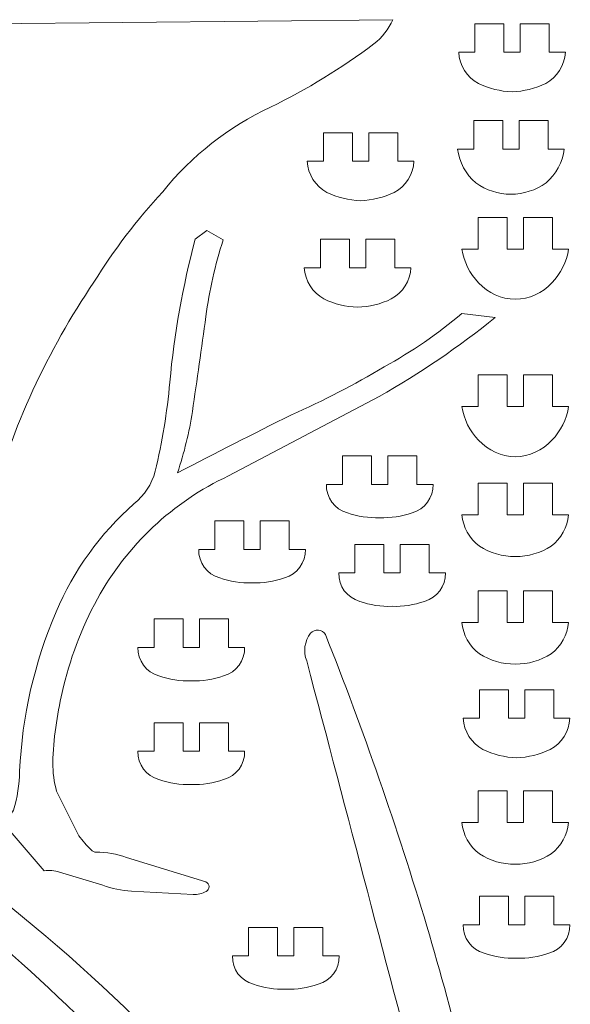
# Model space of a CAD drawing. Header units: millimetres. Extents: x -108 to 108, y -41 to 41.
# Tile 3 of 21: x -83 to -58, y -4 to 41. Entities that reach past the tile are written whole.
import ezdxf

# ---------------------------------------------------------------- set-up
doc = ezdxf.new("R2010")
doc.units = ezdxf.units.MM
doc.header["$MEASUREMENT"] = 0
doc.layers.add('Layer 1', color=7, linetype='Continuous')

msp = doc.modelspace()

# ---------------------------------------------------------------- linework, layer by layer
at = {"layer": 'Layer 1', "color": 20, "lineweight": 9}
for points, knots in [([(-103.3364, 39.764), (-102.9357, 39.9615), (-102.583, 40.244), (-102.3027, 40.592), (-102.3027, 40.592), (-102.3027, 40.592), (-85.244, 40.7612), (-85.244, 40.7612), (-85.244, 40.7612), (-85.244, 40.7612), (-85.2211, 38.4534), (-85.2211, 38.4534), (-85.2211, 38.4534), (-85.2211, 38.4534), (-84.4804, 38.4607), (-84.4804, 38.4607), (-84.4804, 38.4607), (-84.4804, 38.4607), (-84.5033, 40.7685), (-84.5033, 40.7685), (-84.5033, 40.7685), (-84.5033, 40.7685), (-66.1559, 40.9505), (-66.1559, 40.9505), (-66.1559, 40.9505), (-66.3468, 40.5203), (-66.6406, 40.1435), (-67.0111, 39.8534), (-67.0111, 39.8534), (-68.4783, 38.7574), (-70.0442, 37.7998), (-71.6883, 36.9931), (-71.6883, 36.9931), (-73.5898, 36.1065), (-75.2606, 34.794), (-76.572, 33.1563), (-76.572, 33.1563), (-77.7386, 31.8991), (-78.7806, 30.5322), (-79.684, 29.0743), (-79.684, 29.0743), (-81.7929, 25.9614), (-83.3753, 22.5241), (-84.3686, 18.8977), (-84.3686, 18.8977), (-84.5605, 18.0824), (-84.6629, 17.2488), (-84.674, 16.4113), (-84.674, 16.4113), (-87.0113, 15.543), (-89.2313, 14.3882), (-91.2841, 12.973), (-91.2841, 12.973), (-91.2841, 12.973), (-91.3858, 14.896), (-91.3858, 14.896), (-91.3858, 14.896), (-91.3858, 14.896), (-92.1256, 14.8569), (-92.1256, 14.8569), (-92.1256, 14.8569), (-92.1256, 14.8569), (-91.9991, 12.4646), (-91.9991, 12.4646), (-91.9991, 12.4646), (-93.4796, 11.379), (-94.8577, 10.1606), (-96.1164, 8.8241), (-96.1164, 8.8241), (-96.0266, 10.8335), (-95.8558, 12.8386), (-95.6047, 14.8343), (-95.6047, 14.8343), (-95.2434, 16.9829), (-94.7797, 19.1134), (-94.2154, 21.2178), (-94.2154, 21.2178), (-93.66, 23.4362), (-93.4742, 25.7302), (-93.6656, 28.009), (-93.6656, 28.009), (-94.2738, 32.1713), (-96.6815, 35.8521), (-100.2529, 38.0746), (-100.2529, 38.0746), (-101.1873, 38.4854), (-102.2351, 38.5575), (-103.2169, 38.2783), (-103.2169, 38.2783), (-103.5494, 37.8609), (-103.9608, 37.5129), (-104.4274, 37.2541), (-104.4274, 37.2541), (-104.4274, 37.2541), (-107.4668, 35.3307), (-107.4668, 35.3307), (-107.4668, 35.3307), (-107.5959, 35.2397), (-107.7724, 35.2589), (-107.8788, 35.3755), (-107.8788, 35.3755), (-107.9852, 35.4922), (-107.9667, 35.6926), (-107.8642, 35.8127), (-107.8642, 35.8127), (-107.8642, 35.8127), (-105.9786, 37.8119), (-105.9786, 37.8119), (-105.9786, 37.8119), (-105.2214, 38.6148), (-104.3263, 39.276), (-103.3364, 39.764)], [0, 0, 0, 0, 0.0344828, 0.0344828, 0.0344828, 0.0344828, 0.0689655, 0.0689655, 0.0689655, 0.0689655, 0.1034483, 0.1034483, 0.1034483, 0.1034483, 0.137931, 0.137931, 0.137931, 0.137931, 0.1724138, 0.1724138, 0.1724138, 0.1724138, 0.2068966, 0.2068966, 0.2068966, 0.2068966, 0.2413793, 0.2413793, 0.2413793, 0.2413793, 0.2758621, 0.2758621, 0.2758621, 0.2758621, 0.3103448, 0.3103448, 0.3103448, 0.3103448, 0.3448276, 0.3448276, 0.3448276, 0.3448276, 0.3793103, 0.3793103, 0.3793103, 0.3793103, 0.4137931, 0.4137931, 0.4137931, 0.4137931, 0.4482759, 0.4482759, 0.4482759, 0.4482759, 0.4827586, 0.4827586, 0.4827586, 0.4827586, 0.5172414, 0.5172414, 0.5172414, 0.5172414, 0.5517241, 0.5517241, 0.5517241, 0.5517241, 0.5862069, 0.5862069, 0.5862069, 0.5862069, 0.6206897, 0.6206897, 0.6206897, 0.6206897, 0.6551724, 0.6551724, 0.6551724, 0.6551724, 0.6896552, 0.6896552, 0.6896552, 0.6896552, 0.7241379, 0.7241379, 0.7241379, 0.7241379, 0.7586207, 0.7586207, 0.7586207, 0.7586207, 0.7931034, 0.7931034, 0.7931034, 0.7931034, 0.8275862, 0.8275862, 0.8275862, 0.8275862, 0.862069, 0.862069, 0.862069, 0.862069, 0.8965517, 0.8965517, 0.8965517, 0.8965517, 0.9310345, 0.9310345, 0.9310345, 0.9310345, 1, 1, 1, 1]), ([(-60.762, 37.6885), (-61.2913, 37.7051), (-61.8113, 37.8337), (-62.2873, 38.0657), (-62.2873, 38.0657), (-62.8093, 38.3475), (-63.1461, 38.8823), (-63.1754, 39.4748), (-63.1754, 39.4748), (-63.1754, 39.4748), (-62.4459, 39.4748), (-62.4459, 39.4748), (-62.4459, 39.4748), (-62.4459, 39.4748), (-62.4459, 40.764), (-62.4459, 40.764), (-62.4459, 40.764), (-62.4459, 40.764), (-61.1324, 40.764), (-61.1324, 40.764), (-61.1324, 40.764), (-61.1324, 40.764), (-61.1324, 39.4748), (-61.1324, 39.4748), (-61.1324, 39.4748), (-61.1324, 39.4748), (-60.3916, 39.4748), (-60.3916, 39.4748), (-60.3916, 39.4748), (-60.3916, 39.4748), (-60.3916, 40.764), (-60.3916, 40.764), (-60.3916, 40.764), (-60.3916, 40.764), (-59.0782, 40.764), (-59.0782, 40.764), (-59.0782, 40.764), (-59.0782, 40.764), (-59.0782, 39.4748), (-59.0782, 39.4748), (-59.0782, 39.4748), (-59.0782, 39.4748), (-58.3487, 39.4748), (-58.3487, 39.4748), (-58.3487, 39.4748), (-58.3777, 38.8823), (-58.7149, 38.3477), (-59.2367, 38.0657), (-59.2367, 38.0657), (-59.7128, 37.8337), (-60.2327, 37.7051), (-60.762, 37.6885)], [0, 0, 0, 0, 0.0714286, 0.0714286, 0.0714286, 0.0714286, 0.1428571, 0.1428571, 0.1428571, 0.1428571, 0.2142857, 0.2142857, 0.2142857, 0.2142857, 0.2857143, 0.2857143, 0.2857143, 0.2857143, 0.3571429, 0.3571429, 0.3571429, 0.3571429, 0.4285714, 0.4285714, 0.4285714, 0.4285714, 0.5, 0.5, 0.5, 0.5, 0.5714286, 0.5714286, 0.5714286, 0.5714286, 0.6428571, 0.6428571, 0.6428571, 0.6428571, 0.7142857, 0.7142857, 0.7142857, 0.7142857, 0.7857143, 0.7857143, 0.7857143, 0.7857143, 0.8571429, 0.8571429, 0.8571429, 0.8571429, 1, 1, 1, 1]), ([(-60.4442, 35.0938), (-60.4442, 35.0938), (-61.1849, 35.0938), (-61.1849, 35.0938), (-61.1849, 35.0938), (-61.1849, 35.0938), (-61.1849, 36.3831), (-61.1849, 36.3831), (-61.1849, 36.3831), (-61.1849, 36.3831), (-62.4984, 36.3831), (-62.4984, 36.3831), (-62.4984, 36.3831), (-62.4984, 36.3831), (-62.4984, 35.0938), (-62.4984, 35.0938), (-62.4984, 35.0938), (-62.4984, 35.0938), (-63.2279, 35.0938), (-63.2279, 35.0938), (-63.2279, 35.0938), (-63.1505, 34.4988), (-62.8579, 33.9531), (-62.405, 33.5596), (-62.405, 33.5596), (-61.9401, 33.2296), (-61.3846, 33.052), (-60.8146, 33.0512), (-60.8146, 33.0512), (-60.2445, 33.0521), (-59.689, 33.2296), (-59.2241, 33.5596), (-59.2241, 33.5596), (-58.7712, 33.9532), (-58.4785, 34.4988), (-58.4012, 35.0938), (-58.4012, 35.0938), (-58.4012, 35.0938), (-59.1307, 35.0938), (-59.1307, 35.0938), (-59.1307, 35.0938), (-59.1307, 35.0938), (-59.1307, 36.3831), (-59.1307, 36.3831), (-59.1307, 36.3831), (-59.1307, 36.3831), (-60.4442, 36.3831), (-60.4442, 36.3831), (-60.4442, 36.3831), (-60.4442, 36.3831), (-60.4442, 35.0938), (-60.4442, 35.0938)], [0, 0, 0, 0, 0.0714286, 0.0714286, 0.0714286, 0.0714286, 0.1428571, 0.1428571, 0.1428571, 0.1428571, 0.2142857, 0.2142857, 0.2142857, 0.2142857, 0.2857143, 0.2857143, 0.2857143, 0.2857143, 0.3571429, 0.3571429, 0.3571429, 0.3571429, 0.4285714, 0.4285714, 0.4285714, 0.4285714, 0.5, 0.5, 0.5, 0.5, 0.5714286, 0.5714286, 0.5714286, 0.5714286, 0.6428571, 0.6428571, 0.6428571, 0.6428571, 0.7142857, 0.7142857, 0.7142857, 0.7142857, 0.7857143, 0.7857143, 0.7857143, 0.7857143, 0.8571429, 0.8571429, 0.8571429, 0.8571429, 1, 1, 1, 1]), ([(-67.6162, 32.7585), (-68.1455, 32.7751), (-68.6655, 32.9037), (-69.1415, 33.1357), (-69.1415, 33.1357), (-69.6635, 33.4175), (-70.0003, 33.9523), (-70.0296, 34.5447), (-70.0296, 34.5447), (-70.0296, 34.5447), (-69.3001, 34.5447), (-69.3001, 34.5447), (-69.3001, 34.5447), (-69.3001, 34.5447), (-69.3001, 35.834), (-69.3001, 35.834), (-69.3001, 35.834), (-69.3001, 35.834), (-67.9866, 35.834), (-67.9866, 35.834), (-67.9866, 35.834), (-67.9866, 35.834), (-67.9866, 34.5447), (-67.9866, 34.5447), (-67.9866, 34.5447), (-67.9866, 34.5447), (-67.2458, 34.5447), (-67.2458, 34.5447), (-67.2458, 34.5447), (-67.2458, 34.5447), (-67.2458, 35.834), (-67.2458, 35.834), (-67.2458, 35.834), (-67.2458, 35.834), (-65.9324, 35.834), (-65.9324, 35.834), (-65.9324, 35.834), (-65.9324, 35.834), (-65.9324, 34.5447), (-65.9324, 34.5447), (-65.9324, 34.5447), (-65.9324, 34.5447), (-65.2029, 34.5447), (-65.2029, 34.5447), (-65.2029, 34.5447), (-65.2319, 33.9523), (-65.5691, 33.4177), (-66.0909, 33.1357), (-66.0909, 33.1357), (-66.567, 32.9037), (-67.0869, 32.7751), (-67.6162, 32.7585)], [0, 0, 0, 0, 0.0714286, 0.0714286, 0.0714286, 0.0714286, 0.1428571, 0.1428571, 0.1428571, 0.1428571, 0.2142857, 0.2142857, 0.2142857, 0.2142857, 0.2857143, 0.2857143, 0.2857143, 0.2857143, 0.3571429, 0.3571429, 0.3571429, 0.3571429, 0.4285714, 0.4285714, 0.4285714, 0.4285714, 0.5, 0.5, 0.5, 0.5, 0.5714286, 0.5714286, 0.5714286, 0.5714286, 0.6428571, 0.6428571, 0.6428571, 0.6428571, 0.7142857, 0.7142857, 0.7142857, 0.7142857, 0.7857143, 0.7857143, 0.7857143, 0.7857143, 0.8571429, 0.8571429, 0.8571429, 0.8571429, 1, 1, 1, 1]), ([(-60.246, 30.5672), (-60.246, 30.5672), (-60.9868, 30.5672), (-60.9868, 30.5672), (-60.9868, 30.5672), (-60.9868, 30.5672), (-60.9868, 31.9989), (-60.9868, 31.9989), (-60.9868, 31.9989), (-60.9868, 31.9989), (-62.3002, 31.9989), (-62.3002, 31.9989), (-62.3002, 31.9989), (-62.3002, 31.9989), (-62.3002, 30.5672), (-62.3002, 30.5672), (-62.3002, 30.5672), (-62.3002, 30.5672), (-63.0297, 30.5672), (-63.0297, 30.5672), (-63.0297, 30.5672), (-62.9434, 29.9904), (-62.6788, 29.4553), (-62.2728, 29.0366), (-62.2728, 29.0366), (-61.8449, 28.5735), (-61.2468, 28.3055), (-60.6164, 28.2949), (-60.6164, 28.2949), (-59.986, 28.3056), (-59.3877, 28.5734), (-58.96, 29.0366), (-58.96, 29.0366), (-58.554, 29.4554), (-58.2893, 29.9903), (-58.203, 30.5672), (-58.203, 30.5672), (-58.203, 30.5672), (-58.9325, 30.5672), (-58.9325, 30.5672), (-58.9325, 30.5672), (-58.9325, 30.5672), (-58.9325, 31.9989), (-58.9325, 31.9989), (-58.9325, 31.9989), (-58.9325, 31.9989), (-60.246, 31.9989), (-60.246, 31.9989), (-60.246, 31.9989), (-60.246, 31.9989), (-60.246, 30.5672), (-60.246, 30.5672)], [0, 0, 0, 0, 0.0714286, 0.0714286, 0.0714286, 0.0714286, 0.1428571, 0.1428571, 0.1428571, 0.1428571, 0.2142857, 0.2142857, 0.2142857, 0.2142857, 0.2857143, 0.2857143, 0.2857143, 0.2857143, 0.3571429, 0.3571429, 0.3571429, 0.3571429, 0.4285714, 0.4285714, 0.4285714, 0.4285714, 0.5, 0.5, 0.5, 0.5, 0.5714286, 0.5714286, 0.5714286, 0.5714286, 0.6428571, 0.6428571, 0.6428571, 0.6428571, 0.7142857, 0.7142857, 0.7142857, 0.7142857, 0.7857143, 0.7857143, 0.7857143, 0.7857143, 0.8571429, 0.8571429, 0.8571429, 0.8571429, 1, 1, 1, 1]), ([(-83.7396, 4.5321), (-83.5759, 4.7269), (-83.4387, 4.9426), (-83.3316, 5.1735), (-83.3316, 5.1735), (-83.1488, 5.7413), (-83.0526, 6.3333), (-83.0463, 6.9298), (-83.0463, 6.9298), (-82.9382, 9.4154), (-82.3774, 11.8612), (-81.392, 14.1457), (-81.392, 14.1457), (-80.6013, 16.0211), (-79.3977, 17.695), (-77.8718, 19.0419), (-77.8718, 19.0419), (-77.4028, 19.4155), (-77.0659, 19.9291), (-76.9102, 20.5081), (-76.9102, 20.5081), (-76.593, 21.8331), (-76.373, 23.1792), (-76.2518, 24.5361), (-76.2518, 24.5361), (-76.0485, 26.7238), (-75.6632, 28.8911), (-75.1, 31.0148), (-75.1, 31.0148), (-75.1, 31.0148), (-74.5753, 31.4102), (-74.5753, 31.4102), (-74.5753, 31.4102), (-74.5753, 31.4102), (-73.8342, 30.9824), (-73.8342, 30.9824), (-73.8342, 30.9824), (-74.1989, 29.8533), (-74.4613, 28.6939), (-74.6182, 27.5179), (-74.6182, 27.5179), (-74.8179, 26.0834), (-75.0205, 24.6493), (-75.2262, 23.2156), (-75.2262, 23.2156), (-75.372, 22.2724), (-75.598, 21.3432), (-75.9016, 20.4384), (-75.9016, 20.4384), (-74.1906, 21.3274), (-72.4725, 22.2029), (-70.7476, 23.0647), (-70.7476, 23.0647), (-69.3037, 23.7017), (-67.9006, 24.427), (-66.546, 25.2366), (-66.546, 25.2366), (-65.2948, 25.9214), (-64.1173, 26.7325), (-63.0315, 27.6574), (-63.0315, 27.6574), (-63.0315, 27.6574), (-61.5214, 27.4734), (-61.5214, 27.4734), (-61.5214, 27.4734), (-63.1705, 26.1376), (-64.9282, 24.9413), (-66.7758, 23.8972), (-66.7758, 23.8972), (-66.7758, 23.8972), (-73.5919, 20.3031), (-73.5919, 20.3031), (-73.5919, 20.3031), (-76.1111, 19.1229), (-78.1893, 17.1743), (-79.5281, 14.7357), (-79.5281, 14.7357), (-80.2547, 13.4041), (-80.7909, 11.9776), (-81.1213, 10.497), (-81.1213, 10.497), (-81.3698, 9.4543), (-81.5116, 8.3893), (-81.5445, 7.3179), (-81.5445, 7.3179), (-81.547, 6.8806), (-81.4903, 6.4452), (-81.3758, 6.0232), (-81.3758, 6.0232), (-81.3758, 6.0232), (-80.3656, 4.0101), (-80.3656, 4.0101), (-80.3656, 4.0101), (-80.1987, 3.7832), (-80.0152, 3.5691), (-79.8166, 3.3694), (-79.8166, 3.3694), (-79.7553, 3.3078), (-79.6735, 3.2711), (-79.5867, 3.2665), (-79.5867, 3.2665), (-79.1168, 3.2654), (-78.6502, 3.1866), (-78.206, 3.0333), (-78.206, 3.0333), (-78.206, 3.0333), (-74.6182, 1.9189), (-74.6182, 1.9189), (-74.6182, 1.9189), (-74.5346, 1.8828), (-74.4792, 1.8017), (-74.4762, 1.7107), (-74.4762, 1.7107), (-74.4732, 1.6196), (-74.5243, 1.5344), (-74.6054, 1.4929), (-74.6054, 1.4929), (-74.7825, 1.394), (-74.9836, 1.3457), (-75.1864, 1.3535), (-75.1864, 1.3535), (-75.1864, 1.3535), (-77.9907, 1.5038), (-77.9907, 1.5038), (-77.9907, 1.5038), (-78.4336, 1.5275), (-78.8705, 1.6174), (-79.2867, 1.7705), (-79.2867, 1.7705), (-79.2867, 1.7705), (-81.2486, 2.3711), (-81.2486, 2.3711), (-81.2486, 2.3711), (-81.4689, 2.4409), (-81.7022, 2.4592), (-81.9307, 2.4246), (-81.9307, 2.4246), (-81.9307, 2.4246), (-83.7396, 4.5321), (-83.7396, 4.5321)], [0, 0, 0, 0, 0.0277778, 0.0277778, 0.0277778, 0.0277778, 0.0555556, 0.0555556, 0.0555556, 0.0555556, 0.0833333, 0.0833333, 0.0833333, 0.0833333, 0.1111111, 0.1111111, 0.1111111, 0.1111111, 0.1388889, 0.1388889, 0.1388889, 0.1388889, 0.1666667, 0.1666667, 0.1666667, 0.1666667, 0.1944444, 0.1944444, 0.1944444, 0.1944444, 0.2222222, 0.2222222, 0.2222222, 0.2222222, 0.25, 0.25, 0.25, 0.25, 0.2777778, 0.2777778, 0.2777778, 0.2777778, 0.3055556, 0.3055556, 0.3055556, 0.3055556, 0.3333333, 0.3333333, 0.3333333, 0.3333333, 0.3611111, 0.3611111, 0.3611111, 0.3611111, 0.3888889, 0.3888889, 0.3888889, 0.3888889, 0.4166667, 0.4166667, 0.4166667, 0.4166667, 0.4444444, 0.4444444, 0.4444444, 0.4444444, 0.4722222, 0.4722222, 0.4722222, 0.4722222, 0.5, 0.5, 0.5, 0.5, 0.5277778, 0.5277778, 0.5277778, 0.5277778, 0.5555556, 0.5555556, 0.5555556, 0.5555556, 0.5833333, 0.5833333, 0.5833333, 0.5833333, 0.6111111, 0.6111111, 0.6111111, 0.6111111, 0.6388889, 0.6388889, 0.6388889, 0.6388889, 0.6666667, 0.6666667, 0.6666667, 0.6666667, 0.6944444, 0.6944444, 0.6944444, 0.6944444, 0.7222222, 0.7222222, 0.7222222, 0.7222222, 0.75, 0.75, 0.75, 0.75, 0.7777778, 0.7777778, 0.7777778, 0.7777778, 0.8055556, 0.8055556, 0.8055556, 0.8055556, 0.8333333, 0.8333333, 0.8333333, 0.8333333, 0.8611111, 0.8611111, 0.8611111, 0.8611111, 0.8888889, 0.8888889, 0.8888889, 0.8888889, 0.9166667, 0.9166667, 0.9166667, 0.9166667, 0.9444444, 0.9444444, 0.9444444, 0.9444444, 1, 1, 1, 1]), ([(-67.7503, 27.9356), (-68.2796, 27.9522), (-68.7995, 28.0808), (-69.2756, 28.3128), (-69.2756, 28.3128), (-69.7975, 28.5946), (-70.1343, 29.1293), (-70.1636, 29.7218), (-70.1636, 29.7218), (-70.1636, 29.7218), (-69.4341, 29.7218), (-69.4341, 29.7218), (-69.4341, 29.7218), (-69.4341, 29.7218), (-69.4341, 31.0111), (-69.4341, 31.0111), (-69.4341, 31.0111), (-69.4341, 31.0111), (-68.1207, 31.0111), (-68.1207, 31.0111), (-68.1207, 31.0111), (-68.1207, 31.0111), (-68.1207, 29.7218), (-68.1207, 29.7218), (-68.1207, 29.7218), (-68.1207, 29.7218), (-67.3799, 29.7218), (-67.3799, 29.7218), (-67.3799, 29.7218), (-67.3799, 29.7218), (-67.3799, 31.0111), (-67.3799, 31.0111), (-67.3799, 31.0111), (-67.3799, 31.0111), (-66.0664, 31.0111), (-66.0664, 31.0111), (-66.0664, 31.0111), (-66.0664, 31.0111), (-66.0664, 29.7218), (-66.0664, 29.7218), (-66.0664, 29.7218), (-66.0664, 29.7218), (-65.3369, 29.7218), (-65.3369, 29.7218), (-65.3369, 29.7218), (-65.366, 29.1293), (-65.7031, 28.5948), (-66.225, 28.3128), (-66.225, 28.3128), (-66.701, 28.0808), (-67.221, 27.9522), (-67.7503, 27.9356)], [0, 0, 0, 0, 0.0714286, 0.0714286, 0.0714286, 0.0714286, 0.1428571, 0.1428571, 0.1428571, 0.1428571, 0.2142857, 0.2142857, 0.2142857, 0.2142857, 0.2857143, 0.2857143, 0.2857143, 0.2857143, 0.3571429, 0.3571429, 0.3571429, 0.3571429, 0.4285714, 0.4285714, 0.4285714, 0.4285714, 0.5, 0.5, 0.5, 0.5, 0.5714286, 0.5714286, 0.5714286, 0.5714286, 0.6428571, 0.6428571, 0.6428571, 0.6428571, 0.7142857, 0.7142857, 0.7142857, 0.7142857, 0.7857143, 0.7857143, 0.7857143, 0.7857143, 0.8571429, 0.8571429, 0.8571429, 0.8571429, 1, 1, 1, 1]), ([(-60.246, 23.4416), (-60.246, 23.4416), (-60.9868, 23.4416), (-60.9868, 23.4416), (-60.9868, 23.4416), (-60.9868, 23.4416), (-60.9868, 24.8734), (-60.9868, 24.8734), (-60.9868, 24.8734), (-60.9868, 24.8734), (-62.3002, 24.8734), (-62.3002, 24.8734), (-62.3002, 24.8734), (-62.3002, 24.8734), (-62.3002, 23.4416), (-62.3002, 23.4416), (-62.3002, 23.4416), (-62.3002, 23.4416), (-63.0297, 23.4416), (-63.0297, 23.4416), (-63.0297, 23.4416), (-62.9434, 22.8648), (-62.6788, 22.3297), (-62.2728, 21.9111), (-62.2728, 21.9111), (-61.8449, 21.4479), (-61.2468, 21.1799), (-60.6164, 21.1693), (-60.6164, 21.1693), (-59.986, 21.1801), (-59.3877, 21.4478), (-58.96, 21.9111), (-58.96, 21.9111), (-58.554, 22.3298), (-58.2893, 22.8648), (-58.203, 23.4416), (-58.203, 23.4416), (-58.203, 23.4416), (-58.9325, 23.4416), (-58.9325, 23.4416), (-58.9325, 23.4416), (-58.9325, 23.4416), (-58.9325, 24.8734), (-58.9325, 24.8734), (-58.9325, 24.8734), (-58.9325, 24.8734), (-60.246, 24.8734), (-60.246, 24.8734), (-60.246, 24.8734), (-60.246, 24.8734), (-60.246, 23.4416), (-60.246, 23.4416)], [0, 0, 0, 0, 0.0714286, 0.0714286, 0.0714286, 0.0714286, 0.1428571, 0.1428571, 0.1428571, 0.1428571, 0.2142857, 0.2142857, 0.2142857, 0.2142857, 0.2857143, 0.2857143, 0.2857143, 0.2857143, 0.3571429, 0.3571429, 0.3571429, 0.3571429, 0.4285714, 0.4285714, 0.4285714, 0.4285714, 0.5, 0.5, 0.5, 0.5, 0.5714286, 0.5714286, 0.5714286, 0.5714286, 0.6428571, 0.6428571, 0.6428571, 0.6428571, 0.7142857, 0.7142857, 0.7142857, 0.7142857, 0.7857143, 0.7857143, 0.7857143, 0.7857143, 0.8571429, 0.8571429, 0.8571429, 0.8571429, 1, 1, 1, 1]), ([(-66.3798, 19.9172), (-66.3798, 19.9172), (-67.1205, 19.9172), (-67.1205, 19.9172), (-67.1205, 19.9172), (-67.1205, 19.9172), (-67.1205, 21.2065), (-67.1205, 21.2065), (-67.1205, 21.2065), (-67.1205, 21.2065), (-68.434, 21.2065), (-68.434, 21.2065), (-68.434, 21.2065), (-68.434, 21.2065), (-68.434, 19.9172), (-68.434, 19.9172), (-68.434, 19.9172), (-68.434, 19.9172), (-69.1635, 19.9172), (-69.1635, 19.9172), (-69.1635, 19.9172), (-69.1828, 19.3206), (-68.7909, 18.7891), (-68.215, 18.6321), (-68.215, 18.6321), (-67.7455, 18.4643), (-67.2484, 18.3878), (-66.7502, 18.4068), (-66.7502, 18.4068), (-66.2519, 18.3878), (-65.7548, 18.4643), (-65.2853, 18.6321), (-65.2853, 18.6321), (-64.7095, 18.7895), (-64.3171, 19.3206), (-64.3368, 19.9172), (-64.3368, 19.9172), (-64.3368, 19.9172), (-65.0663, 19.9172), (-65.0663, 19.9172), (-65.0663, 19.9172), (-65.0663, 19.9172), (-65.0663, 21.2065), (-65.0663, 21.2065), (-65.0663, 21.2065), (-65.0663, 21.2065), (-66.3798, 21.2065), (-66.3798, 21.2065), (-66.3798, 21.2065), (-66.3798, 21.2065), (-66.3798, 19.9172), (-66.3798, 19.9172)], [0, 0, 0, 0, 0.0714286, 0.0714286, 0.0714286, 0.0714286, 0.1428571, 0.1428571, 0.1428571, 0.1428571, 0.2142857, 0.2142857, 0.2142857, 0.2142857, 0.2857143, 0.2857143, 0.2857143, 0.2857143, 0.3571429, 0.3571429, 0.3571429, 0.3571429, 0.4285714, 0.4285714, 0.4285714, 0.4285714, 0.5, 0.5, 0.5, 0.5, 0.5714286, 0.5714286, 0.5714286, 0.5714286, 0.6428571, 0.6428571, 0.6428571, 0.6428571, 0.7142857, 0.7142857, 0.7142857, 0.7142857, 0.7857143, 0.7857143, 0.7857143, 0.7857143, 0.8571429, 0.8571429, 0.8571429, 0.8571429, 1, 1, 1, 1]), ([(-60.6164, 16.6522), (-61.1925, 16.6447), (-61.7582, 16.8089), (-62.2409, 17.1234), (-62.2409, 17.1234), (-62.6932, 17.4626), (-62.9801, 17.9786), (-63.0297, 18.5418), (-63.0297, 18.5418), (-63.0297, 18.5418), (-62.3002, 18.5418), (-62.3002, 18.5418), (-62.3002, 18.5418), (-62.3002, 18.5418), (-62.3002, 19.9736), (-62.3002, 19.9736), (-62.3002, 19.9736), (-62.3002, 19.9736), (-60.9868, 19.9736), (-60.9868, 19.9736), (-60.9868, 19.9736), (-60.9868, 19.9736), (-60.9868, 18.5418), (-60.9868, 18.5418), (-60.9868, 18.5418), (-60.9868, 18.5418), (-60.246, 18.5418), (-60.246, 18.5418), (-60.246, 18.5418), (-60.246, 18.5418), (-60.246, 19.9736), (-60.246, 19.9736), (-60.246, 19.9736), (-60.246, 19.9736), (-58.9325, 19.9736), (-58.9325, 19.9736), (-58.9325, 19.9736), (-58.9325, 19.9736), (-58.9325, 18.5418), (-58.9325, 18.5418), (-58.9325, 18.5418), (-58.9325, 18.5418), (-58.203, 18.5418), (-58.203, 18.5418), (-58.203, 18.5418), (-58.2525, 17.9786), (-58.5396, 17.4627), (-58.9919, 17.1234), (-58.9919, 17.1234), (-59.4746, 16.8088), (-60.0402, 16.6448), (-60.6164, 16.6522)], [0, 0, 0, 0, 0.0714286, 0.0714286, 0.0714286, 0.0714286, 0.1428571, 0.1428571, 0.1428571, 0.1428571, 0.2142857, 0.2142857, 0.2142857, 0.2142857, 0.2857143, 0.2857143, 0.2857143, 0.2857143, 0.3571429, 0.3571429, 0.3571429, 0.3571429, 0.4285714, 0.4285714, 0.4285714, 0.4285714, 0.5, 0.5, 0.5, 0.5, 0.5714286, 0.5714286, 0.5714286, 0.5714286, 0.6428571, 0.6428571, 0.6428571, 0.6428571, 0.7142857, 0.7142857, 0.7142857, 0.7142857, 0.7857143, 0.7857143, 0.7857143, 0.7857143, 0.8571429, 0.8571429, 0.8571429, 0.8571429, 1, 1, 1, 1]), ([(-72.1573, 16.9721), (-72.1573, 16.9721), (-72.8981, 16.9721), (-72.8981, 16.9721), (-72.8981, 16.9721), (-72.8981, 16.9721), (-72.8981, 18.2613), (-72.8981, 18.2613), (-72.8981, 18.2613), (-72.8981, 18.2613), (-74.2115, 18.2613), (-74.2115, 18.2613), (-74.2115, 18.2613), (-74.2115, 18.2613), (-74.2115, 16.9721), (-74.2115, 16.9721), (-74.2115, 16.9721), (-74.2115, 16.9721), (-74.941, 16.9721), (-74.941, 16.9721), (-74.941, 16.9721), (-74.9603, 16.3755), (-74.5684, 15.8439), (-73.9925, 15.687), (-73.9925, 15.687), (-73.523, 15.5191), (-73.0259, 15.4427), (-72.5277, 15.4617), (-72.5277, 15.4617), (-72.0294, 15.4427), (-71.5323, 15.5191), (-71.0628, 15.687), (-71.0628, 15.687), (-70.487, 15.8444), (-70.0946, 16.3755), (-70.1143, 16.9721), (-70.1143, 16.9721), (-70.1143, 16.9721), (-70.8438, 16.9721), (-70.8438, 16.9721), (-70.8438, 16.9721), (-70.8438, 16.9721), (-70.8438, 18.2613), (-70.8438, 18.2613), (-70.8438, 18.2613), (-70.8438, 18.2613), (-72.1573, 18.2613), (-72.1573, 18.2613), (-72.1573, 18.2613), (-72.1573, 18.2613), (-72.1573, 16.9721), (-72.1573, 16.9721)], [0, 0, 0, 0, 0.0714286, 0.0714286, 0.0714286, 0.0714286, 0.1428571, 0.1428571, 0.1428571, 0.1428571, 0.2142857, 0.2142857, 0.2142857, 0.2142857, 0.2857143, 0.2857143, 0.2857143, 0.2857143, 0.3571429, 0.3571429, 0.3571429, 0.3571429, 0.4285714, 0.4285714, 0.4285714, 0.4285714, 0.5, 0.5, 0.5, 0.5, 0.5714286, 0.5714286, 0.5714286, 0.5714286, 0.6428571, 0.6428571, 0.6428571, 0.6428571, 0.7142857, 0.7142857, 0.7142857, 0.7142857, 0.7857143, 0.7857143, 0.7857143, 0.7857143, 0.8571429, 0.8571429, 0.8571429, 0.8571429, 1, 1, 1, 1]), ([(-65.8205, 15.9075), (-65.8205, 15.9075), (-66.5613, 15.9075), (-66.5613, 15.9075), (-66.5613, 15.9075), (-66.5613, 15.9075), (-66.5613, 17.1968), (-66.5613, 17.1968), (-66.5613, 17.1968), (-66.5613, 17.1968), (-67.8747, 17.1968), (-67.8747, 17.1968), (-67.8747, 17.1968), (-67.8747, 17.1968), (-67.8747, 15.9075), (-67.8747, 15.9075), (-67.8747, 15.9075), (-67.8747, 15.9075), (-68.6042, 15.9075), (-68.6042, 15.9075), (-68.6042, 15.9075), (-68.6235, 15.3109), (-68.2317, 14.7794), (-67.6557, 14.6225), (-67.6557, 14.6225), (-67.1862, 14.4546), (-66.6891, 14.3781), (-66.1909, 14.3971), (-66.1909, 14.3971), (-65.6926, 14.3781), (-65.1955, 14.4546), (-64.726, 14.6225), (-64.726, 14.6225), (-64.1502, 14.7799), (-63.7578, 15.3109), (-63.7775, 15.9075), (-63.7775, 15.9075), (-63.7775, 15.9075), (-64.507, 15.9075), (-64.507, 15.9075), (-64.507, 15.9075), (-64.507, 15.9075), (-64.507, 17.1968), (-64.507, 17.1968), (-64.507, 17.1968), (-64.507, 17.1968), (-65.8205, 17.1968), (-65.8205, 17.1968), (-65.8205, 17.1968), (-65.8205, 17.1968), (-65.8205, 15.9075), (-65.8205, 15.9075)], [0, 0, 0, 0, 0.0714286, 0.0714286, 0.0714286, 0.0714286, 0.1428571, 0.1428571, 0.1428571, 0.1428571, 0.2142857, 0.2142857, 0.2142857, 0.2142857, 0.2857143, 0.2857143, 0.2857143, 0.2857143, 0.3571429, 0.3571429, 0.3571429, 0.3571429, 0.4285714, 0.4285714, 0.4285714, 0.4285714, 0.5, 0.5, 0.5, 0.5, 0.5714286, 0.5714286, 0.5714286, 0.5714286, 0.6428571, 0.6428571, 0.6428571, 0.6428571, 0.7142857, 0.7142857, 0.7142857, 0.7142857, 0.7857143, 0.7857143, 0.7857143, 0.7857143, 0.8571429, 0.8571429, 0.8571429, 0.8571429, 1, 1, 1, 1]), ([(-60.6164, 11.7811), (-61.1925, 11.7736), (-61.7582, 11.9377), (-62.2409, 12.2523), (-62.2409, 12.2523), (-62.6932, 12.5914), (-62.9801, 13.1075), (-63.0297, 13.6707), (-63.0297, 13.6707), (-63.0297, 13.6707), (-62.3002, 13.6707), (-62.3002, 13.6707), (-62.3002, 13.6707), (-62.3002, 13.6707), (-62.3002, 15.1024), (-62.3002, 15.1024), (-62.3002, 15.1024), (-62.3002, 15.1024), (-60.9868, 15.1024), (-60.9868, 15.1024), (-60.9868, 15.1024), (-60.9868, 15.1024), (-60.9868, 13.6707), (-60.9868, 13.6707), (-60.9868, 13.6707), (-60.9868, 13.6707), (-60.246, 13.6707), (-60.246, 13.6707), (-60.246, 13.6707), (-60.246, 13.6707), (-60.246, 15.1024), (-60.246, 15.1024), (-60.246, 15.1024), (-60.246, 15.1024), (-58.9325, 15.1024), (-58.9325, 15.1024), (-58.9325, 15.1024), (-58.9325, 15.1024), (-58.9325, 13.6707), (-58.9325, 13.6707), (-58.9325, 13.6707), (-58.9325, 13.6707), (-58.203, 13.6707), (-58.203, 13.6707), (-58.203, 13.6707), (-58.2525, 13.1074), (-58.5396, 12.5916), (-58.9919, 12.2523), (-58.9919, 12.2523), (-59.4746, 11.9376), (-60.0402, 11.7736), (-60.6164, 11.7811)], [0, 0, 0, 0, 0.0714286, 0.0714286, 0.0714286, 0.0714286, 0.1428571, 0.1428571, 0.1428571, 0.1428571, 0.2142857, 0.2142857, 0.2142857, 0.2142857, 0.2857143, 0.2857143, 0.2857143, 0.2857143, 0.3571429, 0.3571429, 0.3571429, 0.3571429, 0.4285714, 0.4285714, 0.4285714, 0.4285714, 0.5, 0.5, 0.5, 0.5, 0.5714286, 0.5714286, 0.5714286, 0.5714286, 0.6428571, 0.6428571, 0.6428571, 0.6428571, 0.7142857, 0.7142857, 0.7142857, 0.7142857, 0.7857143, 0.7857143, 0.7857143, 0.7857143, 0.8571429, 0.8571429, 0.8571429, 0.8571429, 1, 1, 1, 1]), ([(-74.9085, 12.5375), (-74.9085, 12.5375), (-75.6492, 12.5375), (-75.6492, 12.5375), (-75.6492, 12.5375), (-75.6492, 12.5375), (-75.6492, 13.8268), (-75.6492, 13.8268), (-75.6492, 13.8268), (-75.6492, 13.8268), (-76.9627, 13.8268), (-76.9627, 13.8268), (-76.9627, 13.8268), (-76.9627, 13.8268), (-76.9627, 12.5375), (-76.9627, 12.5375), (-76.9627, 12.5375), (-76.9627, 12.5375), (-77.6922, 12.5375), (-77.6922, 12.5375), (-77.6922, 12.5375), (-77.7115, 11.9409), (-77.3196, 11.4094), (-76.7437, 11.2524), (-76.7437, 11.2524), (-76.2742, 11.0846), (-75.7771, 11.0081), (-75.2789, 11.0271), (-75.2789, 11.0271), (-74.7806, 11.0081), (-74.2835, 11.0846), (-73.814, 11.2524), (-73.814, 11.2524), (-73.2382, 11.4098), (-72.8458, 11.9409), (-72.8655, 12.5375), (-72.8655, 12.5375), (-72.8655, 12.5375), (-73.595, 12.5375), (-73.595, 12.5375), (-73.595, 12.5375), (-73.595, 12.5375), (-73.595, 13.8268), (-73.595, 13.8268), (-73.595, 13.8268), (-73.595, 13.8268), (-74.9085, 13.8268), (-74.9085, 13.8268), (-74.9085, 13.8268), (-74.9085, 13.8268), (-74.9085, 12.5375), (-74.9085, 12.5375)], [0, 0, 0, 0, 0.0714286, 0.0714286, 0.0714286, 0.0714286, 0.1428571, 0.1428571, 0.1428571, 0.1428571, 0.2142857, 0.2142857, 0.2142857, 0.2142857, 0.2857143, 0.2857143, 0.2857143, 0.2857143, 0.3571429, 0.3571429, 0.3571429, 0.3571429, 0.4285714, 0.4285714, 0.4285714, 0.4285714, 0.5, 0.5, 0.5, 0.5, 0.5714286, 0.5714286, 0.5714286, 0.5714286, 0.6428571, 0.6428571, 0.6428571, 0.6428571, 0.7142857, 0.7142857, 0.7142857, 0.7142857, 0.7857143, 0.7857143, 0.7857143, 0.7857143, 0.8571429, 0.8571429, 0.8571429, 0.8571429, 1, 1, 1, 1]), ([(-58.1351, -40.7389), (-58.5407, -31.3926), (-59.651, -22.0915), (-61.4572, -12.9124), (-61.4572, -12.9124), (-62.3142, -8.5883), (-63.3686, -4.306), (-64.6174, -0.0784), (-64.6174, -0.0784), (-65.9592, 4.3829), (-67.4902, 8.7848), (-69.2065, 13.1159), (-69.2065, 13.1159), (-69.2747, 13.2316), (-69.3943, 13.3077), (-69.528, 13.3204), (-69.528, 13.3204), (-69.6618, 13.3332), (-69.7929, 13.2819), (-69.8818, 13.1811), (-69.8818, 13.1811), (-70.154, 12.8206), (-70.2194, 12.3449), (-70.054, 11.9245), (-70.054, 11.9245), (-68.2223, 4.974), (-66.3931, -1.9772), (-64.5663, -8.929), (-64.5663, -8.929), (-62.6152, -15.9426), (-61.3344, -23.127), (-60.7414, -30.3827), (-60.7414, -30.3827), (-65.981, -16.6227), (-75.2339, -4.7634), (-87.3094, 3.6612), (-87.3094, 3.6612), (-87.6739, 3.8109), (-88.0912, 3.6419), (-88.2488, 3.2808), (-88.2488, 3.2808), (-88.4063, 2.9196), (-88.4969, 2.69), (-88.1392, 2.5247), (-88.1392, 2.5247), (-78.6191, -4.744), (-70.718, -13.9232), (-64.9454, -24.418), (-64.9454, -24.418), (-62.6536, -28.6771), (-61.041, -33.2696), (-60.1665, -38.0264), (-60.1665, -38.0264), (-60.1047, -38.4149), (-60.0977, -38.8102), (-60.1458, -39.2006), (-60.1458, -39.2006), (-60.1458, -39.2006), (-58.1351, -40.7389), (-58.1351, -40.7389)], [0, 0, 0, 0, 0.0625, 0.0625, 0.0625, 0.0625, 0.125, 0.125, 0.125, 0.125, 0.1875, 0.1875, 0.1875, 0.1875, 0.25, 0.25, 0.25, 0.25, 0.3125, 0.3125, 0.3125, 0.3125, 0.375, 0.375, 0.375, 0.375, 0.4375, 0.4375, 0.4375, 0.4375, 0.5, 0.5, 0.5, 0.5, 0.5625, 0.5625, 0.5625, 0.5625, 0.625, 0.625, 0.625, 0.625, 0.6875, 0.6875, 0.6875, 0.6875, 0.75, 0.75, 0.75, 0.75, 0.8125, 0.8125, 0.8125, 0.8125, 0.875, 0.875, 0.875, 0.875, 1, 1, 1, 1]), ([(-60.558, 7.5421), (-61.0873, 7.5587), (-61.6073, 7.6873), (-62.0833, 7.9193), (-62.0833, 7.9193), (-62.6053, 8.2011), (-62.9421, 8.7359), (-62.9714, 9.3284), (-62.9714, 9.3284), (-62.9714, 9.3284), (-62.2419, 9.3284), (-62.2419, 9.3284), (-62.2419, 9.3284), (-62.2419, 9.3284), (-62.2419, 10.6176), (-62.2419, 10.6176), (-62.2419, 10.6176), (-62.2419, 10.6176), (-60.9284, 10.6176), (-60.9284, 10.6176), (-60.9284, 10.6176), (-60.9284, 10.6176), (-60.9284, 9.3284), (-60.9284, 9.3284), (-60.9284, 9.3284), (-60.9284, 9.3284), (-60.1876, 9.3284), (-60.1876, 9.3284), (-60.1876, 9.3284), (-60.1876, 9.3284), (-60.1876, 10.6176), (-60.1876, 10.6176), (-60.1876, 10.6176), (-60.1876, 10.6176), (-58.8742, 10.6176), (-58.8742, 10.6176), (-58.8742, 10.6176), (-58.8742, 10.6176), (-58.8742, 9.3284), (-58.8742, 9.3284), (-58.8742, 9.3284), (-58.8742, 9.3284), (-58.1447, 9.3284), (-58.1447, 9.3284), (-58.1447, 9.3284), (-58.1737, 8.7359), (-58.5109, 8.2013), (-59.0327, 7.9193), (-59.0327, 7.9193), (-59.5088, 7.6873), (-60.0287, 7.5587), (-60.558, 7.5421)], [0, 0, 0, 0, 0.0714286, 0.0714286, 0.0714286, 0.0714286, 0.1428571, 0.1428571, 0.1428571, 0.1428571, 0.2142857, 0.2142857, 0.2142857, 0.2142857, 0.2857143, 0.2857143, 0.2857143, 0.2857143, 0.3571429, 0.3571429, 0.3571429, 0.3571429, 0.4285714, 0.4285714, 0.4285714, 0.4285714, 0.5, 0.5, 0.5, 0.5, 0.5714286, 0.5714286, 0.5714286, 0.5714286, 0.6428571, 0.6428571, 0.6428571, 0.6428571, 0.7142857, 0.7142857, 0.7142857, 0.7142857, 0.7857143, 0.7857143, 0.7857143, 0.7857143, 0.8571429, 0.8571429, 0.8571429, 0.8571429, 1, 1, 1, 1]), ([(-74.9085, 7.8397), (-74.9085, 7.8397), (-75.6492, 7.8397), (-75.6492, 7.8397), (-75.6492, 7.8397), (-75.6492, 7.8397), (-75.6492, 9.1289), (-75.6492, 9.1289), (-75.6492, 9.1289), (-75.6492, 9.1289), (-76.9627, 9.1289), (-76.9627, 9.1289), (-76.9627, 9.1289), (-76.9627, 9.1289), (-76.9627, 7.8397), (-76.9627, 7.8397), (-76.9627, 7.8397), (-76.9627, 7.8397), (-77.6922, 7.8397), (-77.6922, 7.8397), (-77.6922, 7.8397), (-77.7115, 7.243), (-77.3196, 6.7115), (-76.7437, 6.5546), (-76.7437, 6.5546), (-76.2742, 6.3867), (-75.7771, 6.3102), (-75.2789, 6.3292), (-75.2789, 6.3292), (-74.7806, 6.3103), (-74.2835, 6.3867), (-73.814, 6.5546), (-73.814, 6.5546), (-73.2382, 6.712), (-72.8458, 7.2431), (-72.8655, 7.8397), (-72.8655, 7.8397), (-72.8655, 7.8397), (-73.595, 7.8397), (-73.595, 7.8397), (-73.595, 7.8397), (-73.595, 7.8397), (-73.595, 9.1289), (-73.595, 9.1289), (-73.595, 9.1289), (-73.595, 9.1289), (-74.9085, 9.1289), (-74.9085, 9.1289), (-74.9085, 9.1289), (-74.9085, 9.1289), (-74.9085, 7.8397), (-74.9085, 7.8397)], [0, 0, 0, 0, 0.0714286, 0.0714286, 0.0714286, 0.0714286, 0.1428571, 0.1428571, 0.1428571, 0.1428571, 0.2142857, 0.2142857, 0.2142857, 0.2142857, 0.2857143, 0.2857143, 0.2857143, 0.2857143, 0.3571429, 0.3571429, 0.3571429, 0.3571429, 0.4285714, 0.4285714, 0.4285714, 0.4285714, 0.5, 0.5, 0.5, 0.5, 0.5714286, 0.5714286, 0.5714286, 0.5714286, 0.6428571, 0.6428571, 0.6428571, 0.6428571, 0.7142857, 0.7142857, 0.7142857, 0.7142857, 0.7857143, 0.7857143, 0.7857143, 0.7857143, 0.8571429, 0.8571429, 0.8571429, 0.8571429, 1, 1, 1, 1]), ([(-60.6164, 2.7235), (-61.1925, 2.7161), (-61.7582, 2.8802), (-62.2409, 3.1947), (-62.2409, 3.1947), (-62.6932, 3.5339), (-62.9801, 4.0499), (-63.0297, 4.6131), (-63.0297, 4.6131), (-63.0297, 4.6131), (-62.3002, 4.6131), (-62.3002, 4.6131), (-62.3002, 4.6131), (-62.3002, 4.6131), (-62.3002, 6.0449), (-62.3002, 6.0449), (-62.3002, 6.0449), (-62.3002, 6.0449), (-60.9868, 6.0449), (-60.9868, 6.0449), (-60.9868, 6.0449), (-60.9868, 6.0449), (-60.9868, 4.6131), (-60.9868, 4.6131), (-60.9868, 4.6131), (-60.9868, 4.6131), (-60.246, 4.6131), (-60.246, 4.6131), (-60.246, 4.6131), (-60.246, 4.6131), (-60.246, 6.0449), (-60.246, 6.0449), (-60.246, 6.0449), (-60.246, 6.0449), (-58.9325, 6.0449), (-58.9325, 6.0449), (-58.9325, 6.0449), (-58.9325, 6.0449), (-58.9325, 4.6131), (-58.9325, 4.6131), (-58.9325, 4.6131), (-58.9325, 4.6131), (-58.203, 4.6131), (-58.203, 4.6131), (-58.203, 4.6131), (-58.2525, 4.0499), (-58.5396, 3.534), (-58.9919, 3.1947), (-58.9919, 3.1947), (-59.4746, 2.8801), (-60.0402, 2.7161), (-60.6164, 2.7235)], [0, 0, 0, 0, 0.0714286, 0.0714286, 0.0714286, 0.0714286, 0.1428571, 0.1428571, 0.1428571, 0.1428571, 0.2142857, 0.2142857, 0.2142857, 0.2142857, 0.2857143, 0.2857143, 0.2857143, 0.2857143, 0.3571429, 0.3571429, 0.3571429, 0.3571429, 0.4285714, 0.4285714, 0.4285714, 0.4285714, 0.5, 0.5, 0.5, 0.5, 0.5714286, 0.5714286, 0.5714286, 0.5714286, 0.6428571, 0.6428571, 0.6428571, 0.6428571, 0.7142857, 0.7142857, 0.7142857, 0.7142857, 0.7857143, 0.7857143, 0.7857143, 0.7857143, 0.8571429, 0.8571429, 0.8571429, 0.8571429, 1, 1, 1, 1]), ([(-60.1876, -0.0171), (-60.1876, -0.0171), (-60.9284, -0.0171), (-60.9284, -0.0171), (-60.9284, -0.0171), (-60.9284, -0.0171), (-60.9284, 1.2722), (-60.9284, 1.2722), (-60.9284, 1.2722), (-60.9284, 1.2722), (-62.2419, 1.2722), (-62.2419, 1.2722), (-62.2419, 1.2722), (-62.2419, 1.2722), (-62.2419, -0.0171), (-62.2419, -0.0171), (-62.2419, -0.0171), (-62.2419, -0.0171), (-62.9714, -0.0171), (-62.9714, -0.0171), (-62.9714, -0.0171), (-62.9907, -0.6137), (-62.5988, -1.1452), (-62.0229, -1.3022), (-62.0229, -1.3022), (-61.5534, -1.47), (-61.0563, -1.5465), (-60.558, -1.5275), (-60.558, -1.5275), (-60.0598, -1.5465), (-59.5627, -1.4701), (-59.0932, -1.3022), (-59.0932, -1.3022), (-58.5174, -1.1448), (-58.1249, -0.6137), (-58.1447, -0.0171), (-58.1447, -0.0171), (-58.1447, -0.0171), (-58.8742, -0.0171), (-58.8742, -0.0171), (-58.8742, -0.0171), (-58.8742, -0.0171), (-58.8742, 1.2722), (-58.8742, 1.2722), (-58.8742, 1.2722), (-58.8742, 1.2722), (-60.1876, 1.2722), (-60.1876, 1.2722), (-60.1876, 1.2722), (-60.1876, 1.2722), (-60.1876, -0.0171), (-60.1876, -0.0171)], [0, 0, 0, 0, 0.0714286, 0.0714286, 0.0714286, 0.0714286, 0.1428571, 0.1428571, 0.1428571, 0.1428571, 0.2142857, 0.2142857, 0.2142857, 0.2142857, 0.2857143, 0.2857143, 0.2857143, 0.2857143, 0.3571429, 0.3571429, 0.3571429, 0.3571429, 0.4285714, 0.4285714, 0.4285714, 0.4285714, 0.5, 0.5, 0.5, 0.5, 0.5714286, 0.5714286, 0.5714286, 0.5714286, 0.6428571, 0.6428571, 0.6428571, 0.6428571, 0.7142857, 0.7142857, 0.7142857, 0.7142857, 0.7857143, 0.7857143, 0.7857143, 0.7857143, 0.8571429, 0.8571429, 0.8571429, 0.8571429, 1, 1, 1, 1]), ([(-70.6321, -1.424), (-70.6321, -1.424), (-71.3729, -1.424), (-71.3729, -1.424), (-71.3729, -1.424), (-71.3729, -1.424), (-71.3729, -0.1348), (-71.3729, -0.1348), (-71.3729, -0.1348), (-71.3729, -0.1348), (-72.6864, -0.1348), (-72.6864, -0.1348), (-72.6864, -0.1348), (-72.6864, -0.1348), (-72.6864, -1.424), (-72.6864, -1.424), (-72.6864, -1.424), (-72.6864, -1.424), (-73.4159, -1.424), (-73.4159, -1.424), (-73.4159, -1.424), (-73.4351, -2.0206), (-73.0433, -2.5522), (-72.4674, -2.7091), (-72.4674, -2.7091), (-71.9979, -2.877), (-71.5008, -2.9535), (-71.0025, -2.9345), (-71.0025, -2.9345), (-70.5043, -2.9534), (-70.0072, -2.877), (-69.5377, -2.7091), (-69.5377, -2.7091), (-68.9619, -2.5517), (-68.5694, -2.0206), (-68.5892, -1.424), (-68.5892, -1.424), (-68.5892, -1.424), (-69.3187, -1.424), (-69.3187, -1.424), (-69.3187, -1.424), (-69.3187, -1.424), (-69.3187, -0.1348), (-69.3187, -0.1348), (-69.3187, -0.1348), (-69.3187, -0.1348), (-70.6321, -0.1348), (-70.6321, -0.1348), (-70.6321, -0.1348), (-70.6321, -0.1348), (-70.6321, -1.424), (-70.6321, -1.424)], [0, 0, 0, 0, 0.0714286, 0.0714286, 0.0714286, 0.0714286, 0.1428571, 0.1428571, 0.1428571, 0.1428571, 0.2142857, 0.2142857, 0.2142857, 0.2142857, 0.2857143, 0.2857143, 0.2857143, 0.2857143, 0.3571429, 0.3571429, 0.3571429, 0.3571429, 0.4285714, 0.4285714, 0.4285714, 0.4285714, 0.5, 0.5, 0.5, 0.5, 0.5714286, 0.5714286, 0.5714286, 0.5714286, 0.6428571, 0.6428571, 0.6428571, 0.6428571, 0.7142857, 0.7142857, 0.7142857, 0.7142857, 0.7857143, 0.7857143, 0.7857143, 0.7857143, 0.8571429, 0.8571429, 0.8571429, 0.8571429, 1, 1, 1, 1])]:
    msp.add_open_spline(points, degree=3, knots=knots, dxfattribs=at)

doc.saveas('drawing.dxf')
